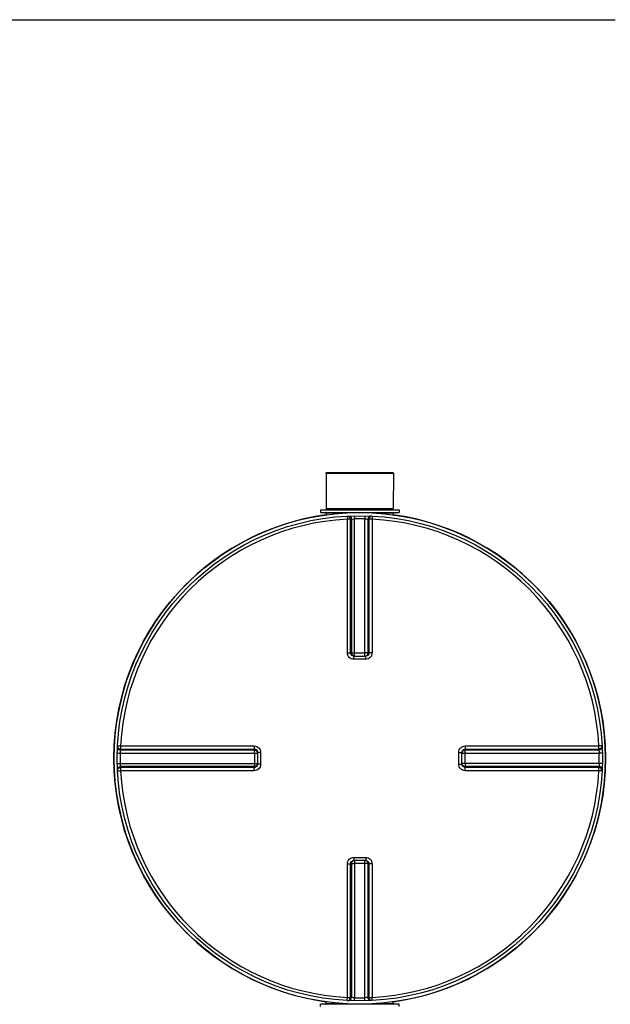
# Model space of a CAD drawing. Header units: millimetres. Extents: x 0 to 297, y 0 to 210.
# Tile 11 of 29: x 113 to 139, y 74 to 117. Entities that reach past the tile are written whole.
import ezdxf

# ---------------------------------------------------------------- set-up
doc = ezdxf.new("R2010")
doc.units = ezdxf.units.MM
doc.header["$LTSCALE"] = 16.335
doc.layers.get('0').update_dxf_attribs({"linetype": 'CONTINUOUS'})
doc.layers.add('01_GLOBAL', color=7, linetype='CONTINUOUS')
doc.layers.add('AXES_REF', color=7, linetype='CONTINUOUS')

msp = doc.modelspace()

# ---------------------------------------------------------------- linework, layer by layer
at = {"color": 7, "linetype": 'Continuous'}
for p, q in [((42.302, 117.349), (139.039, 117.349)), ((126.233, 97.252), (129.217, 97.252)), ((126.233, 97.252), (126.24, 95.696)), ((129.217, 97.252), (129.21, 95.696)), ((125.985, 95.625), (129.465, 95.625)), ((125.985, 95.625), (125.985, 95.512)), ((126.24, 95.696), (129.21, 95.696)), ((126.24, 95.696), (126.311, 95.625)), ((129.21, 95.696), (129.139, 95.625)), ((129.465, 95.625), (129.465, 95.512)), ((125.985, 95.512), (129.465, 95.512)), ((126.24, 95.498), (126.24, 95.41)), ((129.21, 95.498), (129.21, 95.41)), ((127.461, 89.152), (127.448, 89.153)), ((127.461, 89.152), (127.989, 89.152)), ((128.002, 89.153), (127.989, 89.152)), ((123.194, 84.9), (123.194, 84.899)), ((123.194, 84.899), (123.195, 84.886)), ((123.195, 84.886), (123.195, 84.358)), ((132.255, 84.886), (132.256, 84.899)), ((132.255, 84.358), (132.255, 84.886)), ((123.195, 84.358), (123.194, 84.345)), ((123.194, 84.345), (123.194, 84.345)), ((132.256, 84.345), (132.255, 84.358)), ((127.448, 80.091), (127.461, 80.092)), ((127.989, 80.092), (127.461, 80.092)), ((127.989, 80.092), (128.002, 80.091)), ((129.465, 73.732), (125.985, 73.732)), ((125.985, 73.619), (125.985, 73.732)), ((126.24, 73.746), (126.24, 73.834)), ((129.21, 73.746), (129.21, 73.834)), ((129.465, 73.619), (129.465, 73.732))]:
    msp.add_line(p, q, dxfattribs=at)
at = {"color": 9, "linetype": 'Continuous'}
for p, q in [((126.24, 95.498), (127.18, 95.498)), ((127.169, 95.356), (127.176, 95.219)), ((127.176, 89.295), (127.176, 95.219)), ((127.316, 89.294), (127.316, 95.215)), ((127.356, 95.217), (127.356, 89.291)), ((127.493, 95.368), (127.496, 95.23)), ((127.496, 89.152), (127.496, 95.23)), ((127.957, 95.368), (127.954, 95.23)), ((127.954, 89.152), (127.954, 95.23)), ((128.094, 89.291), (128.094, 95.217)), ((128.134, 95.215), (128.134, 89.294)), ((128.27, 95.498), (129.21, 95.498)), ((128.281, 95.356), (128.274, 95.219)), ((128.274, 95.219), (128.274, 89.295)), ((127.316, 89.294), (127.356, 89.291)), ((127.461, 89.013), (127.461, 89.152)), ((127.725, 89.013), (127.461, 89.013)), ((127.496, 89.289), (127.954, 89.289)), ((127.989, 89.013), (127.725, 89.013)), ((127.989, 89.013), (127.989, 89.152)), ((128.094, 89.291), (128.134, 89.294)), ((116.991, 85.178), (117.128, 85.171)), ((117.128, 85.171), (123.052, 85.171)), ((132.398, 85.171), (138.322, 85.171)), ((138.459, 85.178), (138.322, 85.171)), ((116.979, 84.854), (117.117, 84.851)), ((117.117, 84.851), (123.195, 84.851)), ((117.13, 84.991), (123.056, 84.991)), ((117.132, 85.031), (123.053, 85.031)), ((123.056, 84.991), (123.053, 85.031)), ((123.058, 84.851), (123.058, 84.393)), ((123.334, 84.886), (123.195, 84.886)), ((123.334, 84.886), (123.334, 84.358)), ((132.115, 84.886), (132.255, 84.886)), ((132.115, 84.358), (132.115, 84.886)), ((132.255, 84.851), (138.333, 84.851)), ((132.392, 84.393), (132.392, 84.851)), ((132.397, 85.031), (132.393, 84.991)), ((132.393, 84.991), (138.32, 84.991)), ((132.397, 85.031), (138.318, 85.031)), ((138.471, 84.854), (138.333, 84.851)), ((116.979, 84.39), (117.117, 84.393)), ((117.117, 84.393), (123.195, 84.393)), ((123.056, 84.253), (117.13, 84.253)), ((123.053, 84.213), (117.132, 84.213)), ((123.053, 84.213), (123.056, 84.253)), ((123.334, 84.358), (123.195, 84.358)), ((132.115, 84.358), (132.255, 84.358)), ((138.333, 84.393), (132.255, 84.393)), ((138.32, 84.253), (132.393, 84.253)), ((132.393, 84.253), (132.397, 84.213)), ((138.318, 84.213), (132.397, 84.213)), ((138.471, 84.39), (138.333, 84.393)), ((116.991, 84.066), (117.128, 84.073)), ((123.052, 84.073), (117.128, 84.073)), ((120.893, 84.073), (120.741, 84.073)), ((121.349, 84.073), (121.046, 84.073)), ((138.322, 84.073), (132.398, 84.073)), ((138.459, 84.066), (138.322, 84.073)), ((127.176, 74.025), (127.176, 79.949)), ((127.356, 79.954), (127.316, 79.95)), ((127.316, 74.029), (127.316, 79.95)), ((127.356, 79.954), (127.356, 74.027)), ((127.461, 80.232), (127.461, 80.092)), ((127.461, 80.232), (127.725, 80.232)), ((127.496, 80.092), (127.496, 74.014)), ((127.954, 79.955), (127.496, 79.955)), ((127.725, 80.232), (127.989, 80.232)), ((127.954, 74.014), (127.954, 80.092)), ((127.989, 80.232), (127.989, 80.092)), ((128.134, 79.95), (128.094, 79.954)), ((128.094, 74.027), (128.094, 79.954)), ((128.134, 79.95), (128.134, 74.029)), ((128.274, 79.949), (128.274, 74.025)), ((127.18, 73.746), (126.24, 73.746)), ((127.169, 73.888), (127.176, 74.025)), ((127.493, 73.876), (127.496, 74.014)), ((127.957, 73.876), (127.954, 74.014)), ((129.21, 73.746), (128.27, 73.746)), ((128.281, 73.888), (128.274, 74.025))]:
    msp.add_line(p, q, dxfattribs=at)
for points in [[(117.128, 85.171), (117.369, 85.171), (117.604, 85.171)], [(117.832, 85.171), (118.054, 85.171), (118.269, 85.171), (118.479, 85.171), (118.682, 85.171), (118.879, 85.171), (119.071, 85.171), (119.257, 85.171), (119.437, 85.171), (119.612, 85.171), (119.784, 85.171), (119.95, 85.171), (120.114, 85.171)], [(120.114, 85.171), (120.432, 85.171), (120.588, 85.171), (120.742, 85.171)], [(121.199, 85.171), (121.351, 85.171), (121.504, 85.171)], [(121.66, 85.171), (121.817, 85.171), (121.978, 85.171)], [(122.143, 85.171), (122.312, 85.171), (122.487, 85.171), (122.669, 85.172), (122.857, 85.172), (123.052, 85.171)], [(120.113, 84.073), (119.949, 84.073), (119.783, 84.073), (119.611, 84.073), (119.436, 84.073), (119.256, 84.073), (119.07, 84.073), (118.879, 84.073), (118.681, 84.073), (118.478, 84.073), (118.269, 84.073), (118.053, 84.073), (117.832, 84.073), (117.603, 84.073)], [(123.052, 84.073), (122.857, 84.072), (122.668, 84.072), (122.486, 84.073), (122.31, 84.073), (122.141, 84.073), (121.976, 84.073), (121.815, 84.073), (121.658, 84.073), (121.503, 84.073), (121.349, 84.073)]]:
    msp.add_lwpolyline(points, dxfattribs=at)
at = {"color": 7, "linetype": 'Continuous'}
msp.add_circle((127.725, 84.622), 10.749, dxfattribs=at)
for centre, radius, start, end in [((127.725, 84.622), 10.89, 97.8374, 262.1626), ((126.226, 95.498), 0.0141, 0, 90), ((129.224, 95.498), 0.0141, 90, 180), ((127.725, 84.622), 10.89, 277.8374, 82.1626), ((126.226, 73.746), 0.0141, 270, 360), ((129.224, 73.746), 0.0141, 180, 270)]:
    msp.add_arc(centre, radius, start, end, dxfattribs=at)
at = {"color": 9, "linetype": 'Continuous'}
for centre, radius, start, end in [((127.725, 84.622), 10.611, 92.9675, 177.0325), ((127.865, 84.623), 10.607, 92.7532, 92.9681), ((127.725, 84.629), 10.604, 90, 91.236), ((127.725, 84.629), 10.604, 88.764, 90), ((127.585, 84.623), 10.607, 87.0319, 87.2468), ((127.725, 84.622), 10.611, 2.9675, 87.0325), ((127.461, 89.3), 0.148, 253.0127, 258.5784), ((127.461, 89.301), 0.149, 258.5729, 264.8975), ((127.496, 101.425), 12.136, 269.8533, 270.0002), ((127.954, 101.431), 12.142, 269.9999, 270.1443), ((127.954, 89.289), 0.139, 284.9841, 292.5387), ((127.954, 89.288), 0.139, 292.5703, 300.1619), ((127.719, 84.622), 10.605, 178.7642, 181.2358), ((127.724, 84.482), 10.607, 177.0319, 177.2468), ((110.922, 84.851), 12.136, 359.9998, 0.1467), ((132.404, 84.886), 0.149, 168.5729, 174.8975), ((132.392, 84.851), 0.139, 157.4613, 165.0159), ((132.403, 84.886), 0.148, 163.0127, 168.5784), ((132.391, 84.851), 0.139, 149.8381, 157.4297), ((144.534, 84.851), 12.142, 179.8557, 180.0001), ((127.726, 84.482), 10.607, 2.7532, 2.9681), ((127.731, 84.622), 10.605, 358.7642, 1.2358), ((127.724, 84.762), 10.607, 182.7532, 182.9681), ((110.916, 84.393), 12.142, 359.8557, 0.0001), ((123.059, 84.393), 0.139, 329.8381, 337.4297), ((123.058, 84.393), 0.139, 337.4613, 345.0159), ((123.047, 84.358), 0.148, 345.2259, 350.107), ((123.046, 84.358), 0.149, 350.1034, 354.7024), ((123.057, 84.393), 0.141, 345.0029, 348.3948), ((144.528, 84.393), 12.136, 179.9998, 180.1467), ((127.726, 84.762), 10.607, 357.0319, 357.2468), ((127.725, 84.622), 10.611, 182.9675, 267.0325), ((127.725, 84.622), 10.611, 272.9675, 357.0325), ((127.496, 79.956), 0.139, 112.5703, 120.1619), ((127.496, 79.955), 0.139, 104.9841, 112.5387), ((127.496, 67.813), 12.142, 89.9999, 90.1443), ((127.954, 67.819), 12.136, 89.8533, 90.0002), ((127.989, 79.943), 0.149, 78.5729, 84.8975), ((127.989, 79.944), 0.148, 73.0127, 78.5784), ((127.865, 84.621), 10.607, 267.0319, 267.2468), ((127.725, 84.615), 10.604, 268.764, 271.236), ((127.585, 84.621), 10.607, 272.7532, 272.9681)]:
    msp.add_arc(centre, radius, start, end, dxfattribs=at)
for points, knots in [([(127.169, 95.356), (127.205, 95.358), (127.284, 95.33), (127.316, 95.253), (127.316, 95.215)], [0, 0, 0, 0, 0.498597, 1, 1, 1, 1]), ([(127.316, 95.215), (127.311, 95.216), (127.264, 95.217), (127.217, 95.219), (127.176, 95.219)], [0, 0, 0, 0, 0.109221, 1, 1, 1, 1]), ([(127.209, 95.358), (127.246, 95.36), (127.324, 95.331), (127.356, 95.254), (127.356, 95.217)], [0, 0, 0, 0, 0.498599, 1, 1, 1, 1]), ([(127.356, 95.217), (127.361, 95.219), (127.408, 95.224), (127.454, 95.229), (127.496, 95.23)], [0, 0, 0, 0, 0.109738, 1, 1, 1, 1]), ([(127.954, 95.23), (127.97, 95.23), (128.017, 95.226), (128.065, 95.226), (128.094, 95.217)], [0, 0, 0, 0, 0.355616, 1, 1, 1, 1]), ([(128.241, 95.358), (128.204, 95.36), (128.126, 95.331), (128.094, 95.254), (128.094, 95.217)], [0, 0, 0, 0, 0.498599, 1, 1, 1, 1]), ([(128.281, 95.356), (128.245, 95.358), (128.166, 95.33), (128.134, 95.253), (128.134, 95.215)], [0, 0, 0, 0, 0.498567, 1, 1, 1, 1]), ([(128.274, 95.219), (128.258, 95.219), (128.211, 95.217), (128.163, 95.222), (128.134, 95.215)], [0, 0, 0, 0, 0.356334, 1, 1, 1, 1]), ([(127.176, 89.295), (127.192, 89.295), (127.239, 89.295), (127.286, 89.297), (127.316, 89.294)], [0, 0, 0, 0, 0.356432, 1, 1, 1, 1]), ([(127.461, 89.013), (127.388, 89.013), (127.237, 89.072), (127.176, 89.223), (127.176, 89.295)], [0, 0, 0, 0, 0.50046, 1, 1, 1, 1]), ([(127.356, 89.291), (127.356, 89.259), (127.378, 89.194), (127.437, 89.159), (127.468, 89.152)], [0, 0, 0, 0, 0.501168, 1, 1, 1, 1]), ([(127.356, 89.291), (127.36, 89.29), (127.396, 89.29), (127.433, 89.289), (127.465, 89.289)], [0, 0, 0, 0, 0.108162, 1, 1, 1, 1]), ([(128.094, 89.291), (128.09, 89.29), (128.053, 89.29), (128.017, 89.289), (127.984, 89.289)], [0, 0, 0, 0, 0.108156, 1, 1, 1, 1]), ([(128.274, 89.295), (128.274, 89.223), (128.213, 89.072), (128.062, 89.013), (127.989, 89.013)], [0, 0, 0, 0, 0.499825, 1, 1, 1, 1]), ([(128.134, 89.294), (128.134, 89.26), (128.105, 89.188), (128.036, 89.156), (128.002, 89.153)], [0, 0, 0, 0, 0.50056, 1, 1, 1, 1]), ([(128.274, 89.295), (128.258, 89.295), (128.211, 89.295), (128.164, 89.297), (128.134, 89.294)], [0, 0, 0, 0, 0.356432, 1, 1, 1, 1]), ([(116.989, 85.138), (116.987, 85.101), (117.016, 85.023), (117.093, 84.991), (117.13, 84.991)], [0, 0, 0, 0, 0.498599, 1, 1, 1, 1]), ([(116.991, 85.178), (116.989, 85.142), (117.017, 85.063), (117.094, 85.031), (117.132, 85.031)], [0, 0, 0, 0, 0.498567, 1, 1, 1, 1]), ([(117.128, 85.171), (117.128, 85.155), (117.13, 85.108), (117.125, 85.06), (117.132, 85.031)], [0, 0, 0, 0, 0.356334, 1, 1, 1, 1]), ([(123.052, 85.171), (123.052, 85.155), (123.052, 85.108), (123.05, 85.061), (123.053, 85.031)], [0, 0, 0, 0, 0.356428, 1, 1, 1, 1]), ([(123.052, 85.171), (123.124, 85.171), (123.275, 85.11), (123.334, 84.959), (123.334, 84.886)], [0, 0, 0, 0, 0.499829, 1, 1, 1, 1]), ([(132.115, 84.886), (132.115, 84.959), (132.175, 85.11), (132.326, 85.171), (132.398, 85.171)], [0, 0, 0, 0, 0.50046, 1, 1, 1, 1]), ([(132.398, 85.171), (132.398, 85.155), (132.398, 85.108), (132.4, 85.061), (132.397, 85.031)], [0, 0, 0, 0, 0.356432, 1, 1, 1, 1]), ([(138.459, 85.178), (138.461, 85.142), (138.433, 85.063), (138.355, 85.031), (138.318, 85.031)], [0, 0, 0, 0, 0.498597, 1, 1, 1, 1]), ([(138.318, 85.031), (138.319, 85.036), (138.32, 85.083), (138.322, 85.13), (138.322, 85.171)], [0, 0, 0, 0, 0.109221, 1, 1, 1, 1]), ([(138.461, 85.138), (138.463, 85.101), (138.434, 85.023), (138.357, 84.991), (138.32, 84.991)], [0, 0, 0, 0, 0.498599, 1, 1, 1, 1]), ([(117.117, 84.851), (117.117, 84.867), (117.121, 84.914), (117.121, 84.962), (117.13, 84.991)], [0, 0, 0, 0, 0.355616, 1, 1, 1, 1]), ([(123.053, 85.031), (123.087, 85.031), (123.159, 85.003), (123.191, 84.934), (123.194, 84.9)], [0, 0, 0, 0, 0.500559, 1, 1, 1, 1]), ([(123.056, 84.991), (123.088, 84.991), (123.153, 84.969), (123.188, 84.91), (123.195, 84.879)], [0, 0, 0, 0, 0.501168, 1, 1, 1, 1]), ([(123.058, 84.882), (123.058, 84.895), (123.057, 84.932), (123.059, 84.968), (123.056, 84.991)], [0, 0, 0, 0, 0.367753, 1, 1, 1, 1]), ([(132.392, 84.881), (132.392, 84.895), (132.393, 84.931), (132.391, 84.968), (132.393, 84.991)], [0, 0, 0, 0, 0.367614, 1, 1, 1, 1]), ([(138.32, 84.991), (138.322, 84.986), (138.327, 84.939), (138.332, 84.893), (138.333, 84.851)], [0, 0, 0, 0, 0.109738, 1, 1, 1, 1]), ([(116.989, 84.106), (116.987, 84.143), (117.016, 84.221), (117.093, 84.253), (117.13, 84.253)], [0, 0, 0, 0, 0.498599, 1, 1, 1, 1]), ([(116.991, 84.066), (116.989, 84.102), (117.017, 84.181), (117.094, 84.213), (117.132, 84.213)], [0, 0, 0, 0, 0.498597, 1, 1, 1, 1]), ([(117.13, 84.253), (117.128, 84.258), (117.123, 84.305), (117.118, 84.352), (117.117, 84.393)], [0, 0, 0, 0, 0.109738, 1, 1, 1, 1]), ([(117.132, 84.213), (117.131, 84.208), (117.13, 84.161), (117.128, 84.114), (117.128, 84.073)], [0, 0, 0, 0, 0.109221, 1, 1, 1, 1]), ([(123.052, 84.073), (123.052, 84.089), (123.052, 84.136), (123.05, 84.183), (123.053, 84.213)], [0, 0, 0, 0, 0.356432, 1, 1, 1, 1]), ([(123.334, 84.358), (123.334, 84.285), (123.275, 84.134), (123.124, 84.073), (123.052, 84.073)], [0, 0, 0, 0, 0.500171, 1, 1, 1, 1]), ([(123.058, 84.363), (123.058, 84.349), (123.057, 84.313), (123.059, 84.276), (123.056, 84.253)], [0, 0, 0, 0, 0.367614, 1, 1, 1, 1]), ([(132.398, 84.073), (132.326, 84.073), (132.175, 84.134), (132.115, 84.285), (132.115, 84.358)], [0, 0, 0, 0, 0.499825, 1, 1, 1, 1]), ([(132.393, 84.253), (132.362, 84.253), (132.297, 84.275), (132.261, 84.334), (132.255, 84.365)], [0, 0, 0, 0, 0.501168, 1, 1, 1, 1]), ([(132.397, 84.213), (132.362, 84.213), (132.291, 84.242), (132.259, 84.311), (132.256, 84.345)], [0, 0, 0, 0, 0.50056, 1, 1, 1, 1]), ([(132.392, 84.362), (132.392, 84.349), (132.393, 84.312), (132.391, 84.276), (132.393, 84.253)], [0, 0, 0, 0, 0.367753, 1, 1, 1, 1]), ([(132.398, 84.073), (132.398, 84.089), (132.398, 84.136), (132.4, 84.183), (132.397, 84.213)], [0, 0, 0, 0, 0.356432, 1, 1, 1, 1]), ([(138.459, 84.066), (138.461, 84.102), (138.433, 84.181), (138.355, 84.213), (138.318, 84.213)], [0, 0, 0, 0, 0.498567, 1, 1, 1, 1]), ([(138.322, 84.073), (138.322, 84.089), (138.32, 84.136), (138.324, 84.184), (138.318, 84.213)], [0, 0, 0, 0, 0.356334, 1, 1, 1, 1]), ([(138.333, 84.393), (138.333, 84.377), (138.329, 84.33), (138.329, 84.282), (138.32, 84.253)], [0, 0, 0, 0, 0.355616, 1, 1, 1, 1]), ([(138.461, 84.106), (138.463, 84.143), (138.434, 84.221), (138.357, 84.253), (138.32, 84.253)], [0, 0, 0, 0, 0.498599, 1, 1, 1, 1]), ([(127.176, 79.949), (127.176, 80.021), (127.237, 80.172), (127.388, 80.232), (127.461, 80.232)], [0, 0, 0, 0, 0.499825, 1, 1, 1, 1]), ([(127.176, 79.949), (127.192, 79.949), (127.239, 79.949), (127.286, 79.947), (127.316, 79.95)], [0, 0, 0, 0, 0.356432, 1, 1, 1, 1]), ([(127.316, 79.95), (127.316, 79.985), (127.345, 80.056), (127.414, 80.088), (127.448, 80.091)], [0, 0, 0, 0, 0.50056, 1, 1, 1, 1]), ([(127.356, 79.954), (127.36, 79.954), (127.396, 79.954), (127.433, 79.955), (127.466, 79.955)], [0, 0, 0, 0, 0.108156, 1, 1, 1, 1]), ([(128.094, 79.954), (128.094, 79.985), (128.072, 80.05), (128.013, 80.086), (127.982, 80.092)], [0, 0, 0, 0, 0.501168, 1, 1, 1, 1]), ([(128.094, 79.954), (128.09, 79.954), (128.054, 79.954), (128.017, 79.955), (127.985, 79.955)], [0, 0, 0, 0, 0.108162, 1, 1, 1, 1]), ([(127.989, 80.232), (128.062, 80.232), (128.213, 80.172), (128.274, 80.021), (128.274, 79.949)], [0, 0, 0, 0, 0.50046, 1, 1, 1, 1]), ([(128.274, 79.949), (128.258, 79.949), (128.211, 79.949), (128.164, 79.947), (128.134, 79.95)], [0, 0, 0, 0, 0.356432, 1, 1, 1, 1]), ([(127.169, 73.888), (127.205, 73.886), (127.284, 73.914), (127.316, 73.992), (127.316, 74.029)], [0, 0, 0, 0, 0.498567, 1, 1, 1, 1]), ([(127.176, 74.025), (127.192, 74.025), (127.239, 74.027), (127.287, 74.023), (127.316, 74.029)], [0, 0, 0, 0, 0.356334, 1, 1, 1, 1]), ([(127.209, 73.886), (127.246, 73.884), (127.324, 73.913), (127.356, 73.99), (127.356, 74.027)], [0, 0, 0, 0, 0.498599, 1, 1, 1, 1]), ([(127.496, 74.014), (127.48, 74.014), (127.433, 74.018), (127.385, 74.018), (127.356, 74.027)], [0, 0, 0, 0, 0.355616, 1, 1, 1, 1]), ([(128.094, 74.027), (128.089, 74.025), (128.042, 74.02), (127.995, 74.015), (127.954, 74.014)], [0, 0, 0, 0, 0.109738, 1, 1, 1, 1]), ([(128.241, 73.886), (128.204, 73.884), (128.126, 73.913), (128.094, 73.99), (128.094, 74.027)], [0, 0, 0, 0, 0.498599, 1, 1, 1, 1]), ([(128.281, 73.888), (128.245, 73.886), (128.166, 73.914), (128.134, 73.992), (128.134, 74.029)], [0, 0, 0, 0, 0.498567, 1, 1, 1, 1]), ([(128.134, 74.029), (128.139, 74.028), (128.186, 74.027), (128.233, 74.025), (128.274, 74.025)], [0, 0, 0, 0, 0.109221, 1, 1, 1, 1])]:
    msp.add_open_spline(points, degree=3, knots=knots, dxfattribs=at)
for points in [[(127.418, 89.159), (127.364, 89.175), (127.316, 89.238), (127.316, 89.294)], [(128.024, 89.168), (128.065, 89.192), (128.094, 89.244), (128.094, 89.291)], [(132.262, 84.929), (132.278, 84.983), (132.341, 85.031), (132.397, 85.031)], [(132.271, 84.921), (132.295, 84.962), (132.346, 84.991), (132.393, 84.991)], [(123.19, 84.32), (123.175, 84.264), (123.111, 84.213), (123.053, 84.213)], [(123.179, 84.323), (123.155, 84.283), (123.103, 84.253), (123.056, 84.253)], [(127.426, 80.076), (127.385, 80.052), (127.356, 80.001), (127.356, 79.954)], [(128.032, 80.085), (128.086, 80.069), (128.134, 80.006), (128.134, 79.95)]]:
    msp.add_open_spline(points, degree=3, dxfattribs=at)
at = {"layer": '01_GLOBAL', "color": 7, "linetype": 'Continuous'}
msp.add_circle((127.725, 84.622), 10.89, dxfattribs=at)
at = {"layer": 'AXES_REF', "color": 7, "linetype": 'Continuous'}
for p, q in [((126.24, 97.28), (129.21, 97.28)), ((126.24, 97.252), (126.24, 97.28)), ((129.21, 97.252), (129.21, 97.28))]:
    msp.add_line(p, q, dxfattribs=at)

doc.saveas('drawing.dxf')
